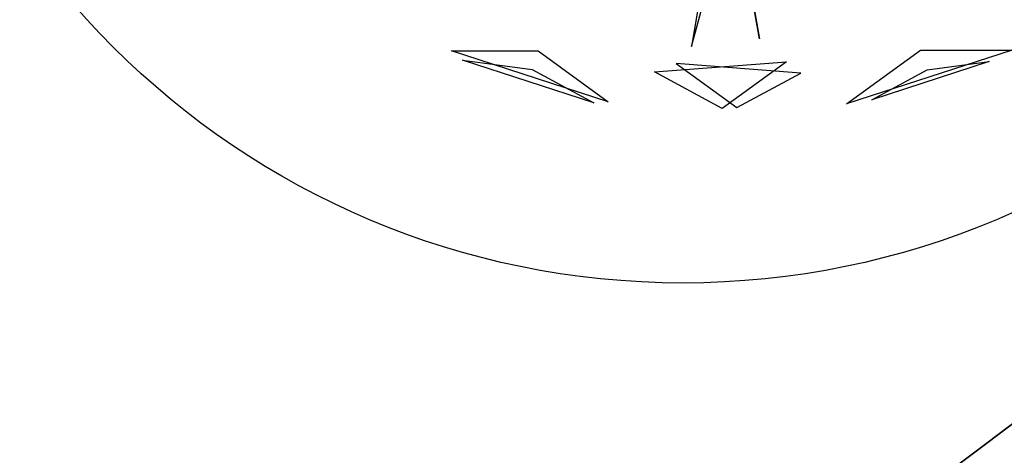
# Model space of a CAD drawing. Extents: x 22936 to 50368, y -4877 to 31080.
# Tile 108 of 256: x 43318 to 43471, y 3495 to 3563. Entities that reach past the tile are written whole.
import ezdxf

# ---------------------------------------------------------------- set-up
doc = ezdxf.new("R2010")
doc.units = 0
doc.layers.get('0').update_dxf_attribs({"linetype": 'CONTINUOUS'})
for name, color, linetype in [('00_TRACE_ARBRE', 3, 'CONTINUOUS'), ('00_TRACE_RDC', 241, 'CONTINUOUS'), ('08_AMENAGEMENTS_EXTERIEURS', 253, 'CONTINUOUS'), ('09_VEGETATION', 134, 'CONTINUOUS')]:
    doc.layers.add(name, color=color, linetype=linetype)

# ---------------------------------------------------------------- blocks, each defined once
blk = doc.blocks.new('TREE_GEOMETRIC_ROUND')
at = {"color": 7}
for p, q in [((176, -1648.4, 3593.2), (2.2, -680.5, 3357.8)), ((2.2, -680.5, 3415.3), (176, -1648.4, 3593.2)), ((81.3, -1121.2, 3462.4), (-11.6, -1669.3, 3357.8)), ((-11.6, -1669.3, 3357.8), (31.8, -1508.5, 3431)), ((-241.2, -1821.6, 4186.4), (-673.9, -1681, 4186.4)), ((-673.9, -1681, 4186.4), (-434.7, -1681, 4561.2)), ((-434.7, -1681, 4561.2), (-241.2, -1821.6, 4186.4)), ((416.4, -1827.8, 3736.8), (620.5, -1679.6, 3316.1)), ((872.7, -1679.6, 3736.8), (416.4, -1827.8, 3736.8)), ((620.5, -1679.6, 3316.1), (872.7, -1679.6, 3736.8)), ((-280.9, -1824.6, 3733.7), (-643.6, -1706.8, 3733.7)), ((-643.6, -1706.8, 3733.7), (-451.4, -1732.4, 3459.9)), ((-113.8, -1739.2, 3265.8), (250.8, -1711.1, 3199.5)), ((250.8, -1711.1, 3199.5), (73.1, -1840.2, 3565.9)), ((809.5, -1711, 4189.8), (486, -1816, 4189.8)), ((638.1, -1733.9, 4415.9), (809.5, -1711, 4189.8)), ((-451.4, -1732.4, 3459.9), (-280.9, -1824.6, 3733.7)), ((289.6, -1742.8, 4599.3), (-53.5, -1716.3, 4661.7)), ((-53.5, -1716.3, 4661.7), (113.7, -1837.9, 4337.8)), ((486, -1816, 4189.8), (638.1, -1733.9, 4415.9)), ((73.1, -1840.2, 3565.9), (-113.8, -1739.2, 3265.8)), ((113.7, -1837.9, 4337.8), (289.6, -1742.8, 4599.3))]:
    blk.add_line(p, q, dxfattribs=at)
mesh = blk.add_polyface(dxfattribs=at)
corners = [(2.2, -680.5, 3415.3), (176, -1648.4, 3593.2), (2.2, -680.5, 3357.8)]
mesh.append_faces([[corners[k] for k in face] for face in [(0, 1, 2)]], dxfattribs={"color": 7})
mesh = blk.add_polyface(dxfattribs=at)
corners = [(-434.7, -1681, 4561.2), (-241.2, -1821.6, 4186.4), (-673.9, -1681, 4186.4)]
mesh.append_faces([[corners[k] for k in face] for face in [(0, 1, 2)]], dxfattribs={"color": 7})
mesh = blk.add_polyface(dxfattribs=at)
corners = [(872.7, -1679.6, 3736.8), (416.4, -1827.8, 3736.8), (620.5, -1679.6, 3316.1)]
mesh.append_faces([[corners[k] for k in face] for face in [(0, 1, 2)]], dxfattribs={"color": 7})
mesh = blk.add_polyface(dxfattribs=at)
corners = [(-643.6, -1706.8, 3733.7), (-451.4, -1732.4, 3459.9), (-280.9, -1824.6, 3733.7)]
mesh.append_faces([[corners[k] for k in face] for face in [(0, 1, 2)]], dxfattribs={"color": 7})
mesh = blk.add_polyface(dxfattribs=at)
corners = [(73.1, -1840.2, 3565.9), (-113.8, -1739.2, 3265.8), (250.8, -1711.1, 3199.5)]
mesh.append_faces([[corners[k] for k in face] for face in [(0, 1, 2)]], dxfattribs={"color": 7})
mesh = blk.add_polyface(dxfattribs=at)
corners = [(638.1, -1733.9, 4415.9), (809.5, -1711, 4189.8), (486, -1816, 4189.8)]
mesh.append_faces([[corners[k] for k in face] for face in [(0, 1, 2)]], dxfattribs={"color": 7})
mesh = blk.add_polyface(dxfattribs=at)
corners = [(-53.5, -1716.3, 4661.7), (113.7, -1837.9, 4337.8), (289.6, -1742.8, 4599.3)]
mesh.append_faces([[corners[k] for k in face] for face in [(0, 1, 2)]], dxfattribs={"color": 7})
blk = doc.blocks.new('ARBRE_SIMPLE')
blk.add_circle((0, 0), 250)
blk = doc.blocks.new('GROUPER_1')
at = {"layer": '00_TRACE_ARBRE', "xscale": 0.5, "yscale": 0.5, "zscale": 0.5, "rotation": 10.53798942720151}
blk.add_blockref('ARBRE_SIMPLE', (1807.25, 4258.15), dxfattribs=at)
blk = doc.blocks.new('GROUPER_2')
at = {"layer": '00_TRACE_RDC'}
blk.add_blockref('GROUPER_1', (12098.99, 4265.72), dxfattribs=at)
blk = doc.blocks.new('GROUPER_101')
at = {"layer": '08_AMENAGEMENTS_EXTERIEURS'}
mesh = blk.add_polyface(dxfattribs=at)
corners = [(840.63, 1954.07), (936.94, 1624.45), (783.25, 1617.45), (1375.34, 1954.07), (940.47, 1328), (1310.43, 1328)]
mesh.append_faces([[corners[k] for k in face] for face in [(0, 1, 2), (4, 3, 5)]], dxfattribs={"vtx0": -1})
mesh.append_faces([[corners[k] for k in face] for face in [(1, 3, 4)]], dxfattribs={"vtx0": -1, "vtx1": -1})
mesh.append_faces([[corners[k] for k in face] for face in [(1, 0, 3)]], dxfattribs={"vtx0": -1, "vtx2": -1})

msp = doc.modelspace()

# ---------------------------------------------------------------- block references
at = {"layer": '00_TRACE_RDC'}
msp.add_blockref('GROUPER_2', (29515.15, -4876.93), dxfattribs=at)
at = {"layer": '08_AMENAGEMENTS_EXTERIEURS', "color": 254}
msp.add_blockref('GROUPER_101', (42195.48, 1619.93), dxfattribs=at)
at = {"layer": '09_VEGETATION', "xscale": 0.05625, "yscale": 0.05625, "zscale": 0.05625}
msp.add_blockref('TREE_GEOMETRIC_ROUND', (43423.38, 3652.55), dxfattribs=at)

doc.saveas('drawing.dxf')
